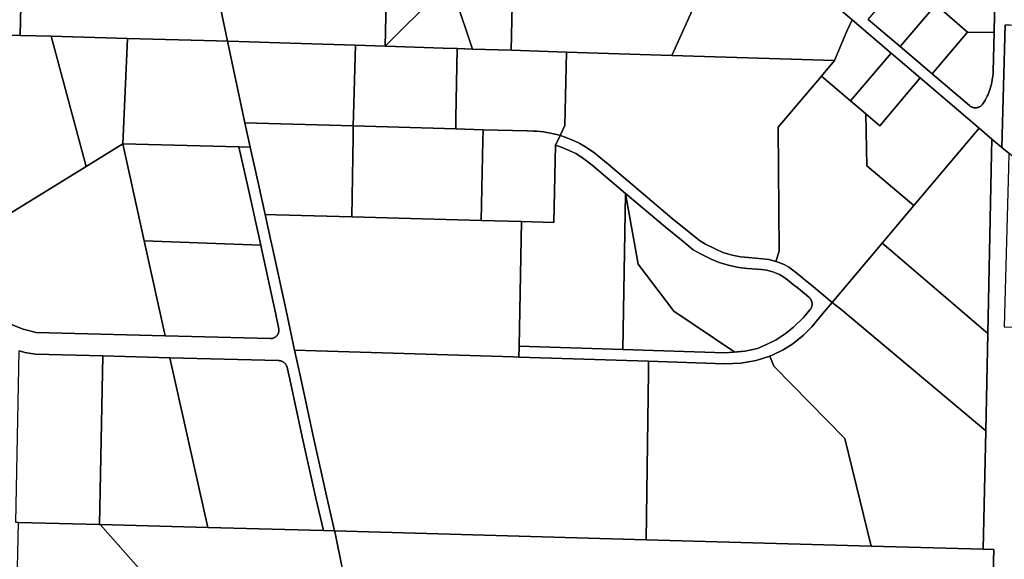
# Model space of a CAD drawing. Header units: feet. Extents: x 1267057 to 1687180, y 137439 to 673336.
# Tile 57 of 159: x 1334577 to 1337281, y 275203 to 276686. Entities that reach past the tile are written whole.
import ezdxf

# ---------------------------------------------------------------- set-up
doc = ezdxf.new("R2010")
doc.units = ezdxf.units.FT
doc.header["$MEASUREMENT"] = 0
doc.layers.add('mercercounty', color=247, linetype='Continuous')

msp = doc.modelspace()

# ---------------------------------------------------------------- linework, layer by layer
at = {"layer": 'mercercounty'}
for points in [[(1333741.5, 277614.3), (1334599.6, 277590.2), (1334598.7, 277547.8), (1334597.3, 277485), (1334592.3, 277259.5), (1334584.9, 276928.3), (1334578.5, 276642.9), (1334272.2, 276651.4)], [(1337283.4, 276672), (1337274.2, 276334.9), (1337247.1, 276358.1), (1337212.2, 276387.8), (1337050.3, 276525.8), (1336970.4, 276593.9), (1336863.2, 276685.3), (1336616.1, 276895.8)], [(1335723.4, 276756.3), (1335580.6, 276613), (1335584.5, 276778)], [(1336907.7, 276686.7), (1336995.2, 276612.1), (1337082.7, 276537.5), (1337185.5, 276449.9), (1337186.2, 276449.3), (1337186.9, 276448.8), (1337187.6, 276448.3), (1337188.3, 276447.8), (1337189, 276447.4), (1337189.8, 276446.9), (1337190.5, 276446.5), (1337191.3, 276446.1), (1337192.1, 276445.8), (1337192.9, 276445.5), (1337193.7, 276445.2), (1337194.5, 276444.9), (1337195.4, 276444.7), (1337196.2, 276444.5), (1337197, 276444.3), (1337197.9, 276444.1), (1337198.8, 276444), (1337199.6, 276443.9), (1337200.5, 276443.9), (1337201.3, 276443.8), (1337202.2, 276443.8), (1337203.1, 276443.8), (1337203.9, 276443.9), (1337204.8, 276444), (1337205.6, 276444.1), (1337206.5, 276444.3), (1337207.3, 276444.4), (1337208.2, 276444.6), (1337209, 276444.9), (1337209.8, 276445.1), (1337210.7, 276445.4), (1337211.5, 276445.8), (1337212.2, 276446.1), (1337213, 276446.5), (1337213.8, 276446.9), (1337214.5, 276447.3), (1337215.3, 276447.8), (1337216, 276448.2), (1337216.7, 276448.7), (1337217.4, 276449.3), (1337218.1, 276449.8), (1337218.7, 276450.4), (1337219.3, 276451), (1337219.9, 276451.6), (1337220.5, 276452.3), (1337221.1, 276452.9), (1337221.6, 276453.6), (1337222.1, 276454.3), (1337222.6, 276455), (1337225.7, 276460), (1337228.7, 276465), (1337231.5, 276470.2), (1337234.1, 276475.5), (1337236.5, 276480.8), (1337238.7, 276486.2), (1337240.8, 276491.7), (1337242.6, 276497.3), (1337244.3, 276502.9), (1337245.8, 276508.6), (1337247.1, 276514.3), (1337248.2, 276520.1), (1337249.1, 276525.9), (1337249.8, 276531.7), (1337250.3, 276537.6), (1337250.6, 276543.4), (1337253, 276650.4), (1337255.9, 276802.2)], [(1335930.8, 276767.9), (1335926.9, 276601.9), (1335821.1, 276605.2), (1335774.4, 276744.9)], [(1334556.9, 275847.5), (1334586.7, 275835.2), (1334623.1, 275826.9), (1334976.9, 275817.5), (1335265.9, 275809.8), (1335266.7, 275809.8), (1335267.5, 275809.8), (1335268.3, 275809.9), (1335269.1, 275810), (1335269.9, 275810.1), (1335270.7, 275810.3), (1335271.5, 275810.4), (1335272.3, 275810.6), (1335273, 275810.9), (1335273.8, 275811.1), (1335274.6, 275811.4), (1335275.3, 275811.7), (1335276.1, 275812.1), (1335276.8, 275812.4), (1335277.5, 275812.8), (1335278.2, 275813.2), (1335278.9, 275813.6), (1335279.5, 275814.1), (1335280.2, 275814.6), (1335280.8, 275815.1), (1335281.4, 275815.6), (1335282, 275816.1), (1335282.6, 275816.7), (1335283.2, 275817.3), (1335283.7, 275817.9), (1335284.2, 275818.5), (1335284.7, 275819.2), (1335285.2, 275819.8), (1335285.6, 275820.5), (1335286, 275821.2), (1335286.4, 275821.9), (1335286.8, 275822.6), (1335287.2, 275823.3), (1335287.5, 275824.1), (1335287.8, 275824.8), (1335288.1, 275825.6), (1335288.3, 275826.3), (1335288.5, 275827.1), (1335288.7, 275827.9), (1335288.9, 275828.7), (1335289, 275829.5), (1335289.2, 275830.3), (1335289.2, 275831.1), (1335289.3, 275831.9), (1335289.3, 275832.7), (1335289.3, 275833.5), (1335289.3, 275834.3), (1335289.2, 275835.1), (1335289.2, 275835.9), (1335279.6, 275880.3), (1335242.2, 276052.9), (1335239.3, 276066.2), (1335203.6, 276227.4), (1335179.6, 276336.6), (1335210.5, 276335.9), (1335232.9, 276233.9), (1335251.4, 276150.6), (1335266.4, 276082.8), (1335271.5, 276059.3), (1335308.9, 275886.6), (1335332.3, 275778), (1335348.1, 275704.9), (1335382.6, 275546.2), (1335420, 275378.1), (1335442.1, 275281.4), (1335411.3, 275282.1), (1335390.7, 275371.5), (1335353.3, 275539.7), (1335318.8, 275698.5), (1335312.7, 275727), (1335312.5, 275727.8), (1335312.4, 275728.7), (1335312.2, 275729.5), (1335312, 275730.4), (1335311.8, 275731.2), (1335311.5, 275732), (1335311.3, 275732.8), (1335310.9, 275733.6), (1335310.6, 275734.4), (1335310.2, 275735.2), (1335309.8, 275736), (1335309.4, 275736.7), (1335309, 275737.5), (1335308.5, 275738.2), (1335308, 275738.9), (1335307.5, 275739.6), (1335306.9, 275740.3), (1335306.4, 275740.9), (1335305.8, 275741.6), (1335305.2, 275742.2), (1335304.5, 275742.7), (1335303.9, 275743.3), (1335303.2, 275743.9), (1335302.5, 275744.4), (1335301.8, 275744.9), (1335301.1, 275745.3), (1335300.4, 275745.8), (1335299.6, 275746.2), (1335298.8, 275746.6), (1335298.1, 275747), (1335297.3, 275747.3), (1335296.5, 275747.6), (1335295.6, 275747.9), (1335294.8, 275748.2), (1335294, 275748.4), (1335293.2, 275748.6), (1335292.3, 275748.8), (1335291.5, 275748.9), (1335290.6, 275749), (1335289.7, 275749.1), (1335288.9, 275749.1), (1335288, 275749.2), (1334989.9, 275757.1), (1334805.5, 275762.1), (1334621.1, 275767), (1334591.2, 275771.1), (1334576.4, 275775.7)], [(1334544.9, 273971.3), (1334574.4, 275304.5), (1334611.8, 275303.5), (1334796.8, 275298.6), (1334798.2, 275298.6), (1334932.3, 275148.2)], [(1335461.9, 275184.5), (1335443.4, 275275), (1335442.1, 275281.4), (1335472.9, 275280.5), (1336297.7, 275257), (1336915.4, 275239.3), (1337223.4, 275230.9), (1337223.4, 275230.9), (1337252, 275230.1), (1337215.2, 273894.9)]]:
    msp.add_lwpolyline(points, dxfattribs=at)
for points in [[(1336367.8, 276587.8), (1336079, 276597.1), (1335926.9, 276601.9), (1335930.8, 276767.9), (1335933.8, 276892.4), (1335936.1, 276992.4), (1335938.5, 277092.4), (1335940.9, 277192.4), (1335942.8, 277275.3), (1335946.2, 277417.6), (1335947.1, 277456.1), (1336536.4, 276961.5), (1336520.8, 276926.5), (1336367.8, 276587.8)], [(1336536.4, 276961.5), (1336616.1, 276895.8), (1336863.2, 276685.3), (1336848.7, 276654), (1336815.3, 276573.4), (1336367.8, 276587.8), (1336520.8, 276926.5), (1336536.4, 276961.5)], [(1334584.9, 276928.3), (1335084.1, 276918.1), (1335112.7, 276794.4), (1335112.8, 276793.5), (1335112.9, 276793.1), (1335143.8, 276649.3), (1335148.5, 276626.9), (1335117.7, 276627.8), (1334873.6, 276634.6), (1334664.1, 276640.5), (1334580, 276642.9), (1334578.5, 276642.9), (1334584.9, 276928.3)], [(1337112.3, 276805.3), (1337255.9, 276802.2), (1337253, 276650.4), (1337180.3, 276652), (1337110.5, 276711.7), (1337112.3, 276805.3)], [(1335148.5, 276626.9), (1335143.8, 276649.3), (1335112.9, 276793.1), (1335144, 276792.1), (1335437.4, 276782.7), (1335584.5, 276778), (1335580.6, 276613), (1335580.6, 276613), (1335499.2, 276615.6), (1335320.2, 276621.4), (1335179.4, 276625.9), (1335148.5, 276626.9)], [(1337091.4, 276724.9), (1336995.2, 276612.1), (1336907.7, 276686.7), (1336997.1, 276791.5), (1337091.4, 276724.9)], [(1335779.1, 276606.5), (1335740.2, 276607.8), (1335582.5, 276612.9), (1335580.6, 276613), (1335580.6, 276613), (1335723.4, 276756.3), (1335725.7, 276754.3), (1335730, 276750.9), (1335736.9, 276747), (1335744.4, 276744.2), (1335752.2, 276742.6), (1335759.7, 276742.3), (1335768.3, 276743.3), (1335774.4, 276744.9), (1335821.1, 276605.2), (1335779.1, 276606.5)], [(1337180.3, 276652), (1337082.7, 276537.5), (1336995.2, 276612.1), (1337091.4, 276724.9), (1337110.5, 276711.7), (1337180.3, 276652)], [(1336815.3, 276573.4), (1336848.7, 276654), (1336863.2, 276685.3), (1336970.4, 276593.9), (1336859, 276462.6), (1336778.9, 276530.5), (1336815.3, 276573.4)], [(1337486.3, 276157.1), (1337405.8, 276224.5), (1337293.8, 276319.5), (1337274.2, 276334.9), (1337283.4, 276672), (1337296.9, 276671.6), (1337455.8, 276667.5), (1337585.8, 276664.1), (1337584.2, 276553.2), (1337578, 276119.4), (1337577.5, 276080.8), (1337561.7, 276094), (1337486.3, 276157.1)], [(1334760.1, 276282.8), (1334441.8, 276086.3), (1334411.6, 276187), (1334272.2, 276651.4), (1334578.5, 276642.9), (1334580, 276642.9), (1334664.1, 276640.5), (1334760.1, 276282.8)], [(1337180.3, 276652), (1337253, 276650.4), (1337250.6, 276543.4), (1337250.3, 276537.6), (1337249.8, 276531.7), (1337249.1, 276525.9), (1337248.2, 276520.1), (1337247.1, 276514.3), (1337245.8, 276508.6), (1337244.3, 276502.9), (1337242.6, 276497.3), (1337240.8, 276491.7), (1337238.7, 276486.2), (1337236.5, 276480.8), (1337234.1, 276475.5), (1337231.5, 276470.2), (1337228.7, 276465), (1337225.7, 276460), (1337222.6, 276455), (1337222.1, 276454.3), (1337221.6, 276453.6), (1337221.1, 276452.9), (1337220.5, 276452.3), (1337219.9, 276451.6), (1337219.3, 276451), (1337218.7, 276450.4), (1337218.1, 276449.8), (1337217.4, 276449.3), (1337216.7, 276448.7), (1337216, 276448.2), (1337215.3, 276447.8), (1337214.5, 276447.3), (1337213.8, 276446.9), (1337213, 276446.5), (1337212.2, 276446.1), (1337211.5, 276445.8), (1337210.7, 276445.4), (1337209.8, 276445.1), (1337209, 276444.9), (1337208.2, 276444.6), (1337207.3, 276444.4), (1337206.5, 276444.3), (1337205.6, 276444.1), (1337204.8, 276444), (1337203.9, 276443.9), (1337203.1, 276443.8), (1337202.2, 276443.8), (1337201.3, 276443.8), (1337200.5, 276443.9), (1337199.6, 276443.9), (1337198.8, 276444), (1337197.9, 276444.1), (1337197, 276444.3), (1337196.2, 276444.5), (1337195.4, 276444.7), (1337194.5, 276444.9), (1337193.7, 276445.2), (1337192.9, 276445.5), (1337192.1, 276445.8), (1337191.3, 276446.1), (1337190.5, 276446.5), (1337189.8, 276446.9), (1337189, 276447.4), (1337188.3, 276447.8), (1337187.6, 276448.3), (1337186.9, 276448.8), (1337186.2, 276449.3), (1337185.5, 276449.9), (1337082.7, 276537.5), (1337180.3, 276652)], [(1334760.1, 276282.8), (1334664.1, 276640.5), (1334873.6, 276634.6), (1334861.1, 276345.1), (1334760.1, 276282.8)], [(1334861.1, 276345.1), (1334873.6, 276634.6), (1335117.7, 276627.8), (1335148.5, 276626.9), (1335195.9, 276402.7), (1335195.9, 276402.6), (1335210.5, 276335.9), (1335179.6, 276336.6), (1334861.1, 276345.1)], [(1335499.2, 276615.6), (1335493.9, 276424), (1335493.4, 276394), (1335195.9, 276402.6), (1335195.9, 276402.7), (1335148.5, 276626.9), (1335179.4, 276625.9), (1335320.2, 276621.4), (1335499.2, 276615.6)], [(1335493.4, 276394), (1335493.9, 276424), (1335499.2, 276615.6), (1335580.6, 276613), (1335582.5, 276612.9), (1335740.2, 276607.8), (1335779.1, 276606.5), (1335775.3, 276415.8), (1335774.7, 276385.8), (1335493.4, 276394)], [(1336062.3, 276367.5), (1336061.7, 276367.6), (1336052.7, 276370.2), (1336043.7, 276372.5), (1336034.6, 276374.5), (1336025.4, 276376.2), (1336016.2, 276377.6), (1336007, 276378.7), (1335997.7, 276379.6), (1335988.4, 276380.1), (1335971.1, 276380.9), (1335849.7, 276383.7), (1335774.7, 276385.8), (1335775.3, 276415.8), (1335779.1, 276606.5), (1335821.1, 276605.2), (1335926.9, 276601.9), (1336079, 276597.1), (1336074.7, 276394.8), (1336061.7, 276367.7), (1336062.3, 276367.5)], [(1336079, 276597.1), (1336367.8, 276587.8), (1336815.3, 276573.4), (1336778.9, 276530.5), (1336660.1, 276390.4), (1336662.5, 276050.2), (1336653.5, 276021.6), (1336650.7, 276022.4), (1336634.6, 276027), (1336617.3, 276029.3), (1336578.5, 276032.3), (1336556.7, 276034.6), (1336533.7, 276039.4), (1336508.3, 276046.7), (1336488.9, 276055), (1336461.1, 276069.2), (1336443.9, 276078.9), (1336415.4, 276101.9), (1336369.2, 276139.5), (1336259.3, 276232.7), (1336247.3, 276243), (1336193.5, 276288.6), (1336152.9, 276322.1), (1336129.5, 276337.7), (1336115.3, 276345.7), (1336098.4, 276353.9), (1336072.3, 276364.3), (1336062.3, 276367.5), (1336061.7, 276367.7), (1336074.7, 276394.8), (1336079, 276597.1)], [(1336900.8, 276427.2), (1336859, 276462.6), (1336970.4, 276593.9), (1337050.3, 276525.8), (1336939.1, 276394.7), (1336900.8, 276427.2)], [(1336808.7, 275909.1), (1336751.8, 275956.3), (1336734.7, 275970.7), (1336721.2, 275981.2), (1336704.4, 275995.2), (1336689.4, 276006.1), (1336676.4, 276013.1), (1336654.7, 276021.3), (1336653.5, 276021.6), (1336662.5, 276050.2), (1336660.1, 276390.4), (1336778.9, 276530.5), (1336859, 276462.6), (1336900.8, 276427.2), (1336904.1, 276284.6), (1337033.1, 276175.2), (1336945.9, 276071.9), (1336808.7, 275909.1)], [(1337212.2, 276387.8), (1337033.1, 276175.2), (1336904.1, 276284.6), (1336900.8, 276427.2), (1336939.1, 276394.7), (1337050.3, 276525.8), (1337212.2, 276387.8)], [(1335489.8, 276144), (1335282.3, 276149.7), (1335251.4, 276150.6), (1335232.9, 276233.9), (1335210.5, 276335.9), (1335195.9, 276402.6), (1335493.4, 276394), (1335493, 276364), (1335489.8, 276144)], [(1335493.4, 276394), (1335774.7, 276385.8), (1335849.7, 276383.7), (1335849.1, 276353.7), (1335844.7, 276134.3), (1335489.8, 276144), (1335493, 276364), (1335493.4, 276394)], [(1335844.7, 276134.3), (1335849.1, 276353.7), (1335849.7, 276383.7), (1335971.1, 276380.9), (1335988.4, 276380.1), (1335997.7, 276379.6), (1336007, 276378.7), (1336016.2, 276377.6), (1336025.4, 276376.2), (1336034.6, 276374.5), (1336043.7, 276372.5), (1336052.7, 276370.2), (1336061.7, 276367.6), (1336049, 276341.2), (1336044.6, 276129.1), (1335955.3, 276131.2), (1335844.7, 276134.3)], [(1337212.2, 276387.8), (1337247.1, 276358.1), (1337246.3, 276317.6), (1337235.9, 275824), (1336968.9, 276052.6), (1336945.9, 276071.9), (1337033.1, 276175.2), (1337212.2, 276387.8)], [(1334760.1, 276282.8), (1334861.1, 276345.1), (1334919.7, 276078.3), (1334976.9, 275817.5), (1334623.1, 275826.9), (1334586.7, 275835.2), (1334556.9, 275847.5), (1334531.9, 275863.6), (1334513.7, 275880.1), (1334497.5, 275907.2), (1334485.1, 275933.4), (1334441.8, 276086.3), (1334760.1, 276282.8)], [(1334919.7, 276078.3), (1334861.1, 276345.1), (1335179.6, 276336.6), (1335203.6, 276227.4), (1335239.3, 276066.2), (1334919.7, 276078.3)], [(1336568.9, 275775.1), (1336603.4, 275782.5), (1336626.5, 275792.2), (1336654.8, 275806.5), (1336679.3, 275822.5), (1336702.7, 275841.4), (1336729.4, 275867.9), (1336747.5, 275888.4), (1336748.1, 275889.1), (1336748.6, 275889.7), (1336749.1, 275890.5), (1336749.5, 275891.2), (1336750, 275891.9), (1336750.4, 275892.7), (1336750.8, 275893.5), (1336751.2, 275894.2), (1336751.5, 275895), (1336751.8, 275895.8), (1336752.1, 275896.7), (1336752.3, 275897.5), (1336752.5, 275898.3), (1336752.7, 275899.2), (1336752.9, 275900), (1336753, 275900.9), (1336753.1, 275901.7), (1336753.2, 275902.6), (1336753.3, 275903.5), (1336753.3, 275904.3), (1336753.3, 275905.2), (1336753.2, 275906.1), (1336753.1, 275906.9), (1336753, 275907.8), (1336752.9, 275908.6), (1336752.7, 275909.5), (1336752.6, 275910.3), (1336752.3, 275911.2), (1336752.1, 275912), (1336751.8, 275912.8), (1336751.5, 275913.6), (1336751.2, 275914.4), (1336750.8, 275915.2), (1336750.4, 275916), (1336750, 275916.7), (1336749.5, 275917.5), (1336749.1, 275918.2), (1336748.6, 275918.9), (1336748.1, 275919.6), (1336747.5, 275920.3), (1336747, 275920.9), (1336746.4, 275921.6), (1336745.8, 275922.2), (1336745.2, 275922.8), (1336744.5, 275923.3), (1336732.5, 275933.3), (1336715.8, 275947.4), (1336702.4, 275957.8), (1336685.9, 275971.5), (1336673.4, 275980.6), (1336663.9, 275985.7), (1336645.2, 275992.7), (1336628.5, 275997.5), (1336614.2, 275999.5), (1336575.7, 276002.4), (1336552, 276005), (1336526.5, 276010.3), (1336498.3, 276018.4), (1336476.2, 276027.8), (1336446.9, 276042.8), (1336427, 276054), (1336398, 276077.4), (1336350.1, 276116.4), (1336241.1, 276208.5), (1336149.8, 276286.3), (1336123, 276306.3), (1336104.5, 276318), (1336088.5, 276326), (1336062.4, 276336.5), (1336049, 276341.2), (1336061.7, 276367.6), (1336062.3, 276367.5), (1336072.3, 276364.3), (1336098.4, 276353.9), (1336115.3, 276345.7), (1336129.5, 276337.7), (1336152.9, 276322.1), (1336193.5, 276288.6), (1336247.3, 276243), (1336259.3, 276232.7), (1336369.2, 276139.5), (1336415.4, 276101.9), (1336443.9, 276078.9), (1336461.1, 276069.2), (1336488.9, 276055), (1336508.3, 276046.7), (1336533.7, 276039.4), (1336556.7, 276034.6), (1336578.5, 276032.3), (1336617.3, 276029.3), (1336634.6, 276027), (1336650.7, 276022.4), (1336653.5, 276021.6), (1336654.7, 276021.3), (1336676.4, 276013.1), (1336689.4, 276006.1), (1336704.4, 275995.2), (1336721.2, 275981.2), (1336734.7, 275970.7), (1336751.8, 275956.3), (1336808.7, 275909.1), (1336782.1, 275877.6), (1336752.2, 275842.2), (1336730, 275819.5), (1336700.6, 275795.7), (1336674.2, 275778.9), (1336645.5, 275764.7), (1336637.4, 275761.5), (1336599.9, 275749.3), (1336557.8, 275742.6), (1336514, 275740.5), (1336304.3, 275747.3), (1336038.2, 275755.9), (1335948.5, 275758.7), (1335949.1, 275788.7), (1336234, 275779.5), (1336515, 275770.5), (1336568.9, 275775.1)], [(1337836.9, 275825.5), (1337828.1, 275439.2), (1337792.8, 273880.7), (1337215.2, 273894.9), (1337252, 275230.1), (1337223.4, 275230.9), (1337230.3, 275556.2), (1337235.9, 275824), (1337246.3, 276317.6), (1337247.1, 276358.1), (1337274.2, 276334.9), (1337293.8, 276319.5), (1337292.6, 276279.1), (1337281.2, 275841.7), (1337476, 275836), (1337836.9, 275825.5)], [(1335955.3, 276131.2), (1336044.6, 276129.1), (1336049, 276341.2), (1336062.4, 276336.5), (1336088.5, 276326), (1336104.5, 276318), (1336123, 276306.3), (1336149.8, 276286.3), (1336241.1, 276208.5), (1336234, 275779.5), (1335949.1, 275788.7), (1335955.3, 276131.2)], [(1336234, 275779.5), (1336241.1, 276208.5), (1336275.9, 276014.4), (1336373.3, 275885.2), (1336541.2, 275772.7), (1336568.9, 275775.1), (1336515, 275770.5), (1336234, 275779.5)], [(1336568.9, 275775.1), (1336541.2, 275772.7), (1336373.3, 275885.2), (1336275.9, 276014.4), (1336241.1, 276208.5), (1336350.1, 276116.4), (1336398, 276077.4), (1336427, 276054), (1336446.9, 276042.8), (1336476.2, 276027.8), (1336498.3, 276018.4), (1336526.5, 276010.3), (1336552, 276005), (1336575.7, 276002.4), (1336614.2, 275999.5), (1336628.5, 275997.5), (1336645.2, 275992.7), (1336663.9, 275985.7), (1336673.4, 275980.6), (1336685.9, 275971.5), (1336702.4, 275957.8), (1336715.8, 275947.4), (1336732.5, 275933.3), (1336744.5, 275923.3), (1336745.2, 275922.8), (1336745.8, 275922.2), (1336746.4, 275921.6), (1336747, 275920.9), (1336747.5, 275920.3), (1336748.1, 275919.6), (1336748.6, 275918.9), (1336749.1, 275918.2), (1336749.5, 275917.5), (1336750, 275916.7), (1336750.4, 275916), (1336750.8, 275915.2), (1336751.2, 275914.4), (1336751.5, 275913.6), (1336751.8, 275912.8), (1336752.1, 275912), (1336752.3, 275911.2), (1336752.6, 275910.3), (1336752.7, 275909.5), (1336752.9, 275908.6), (1336753, 275907.8), (1336753.1, 275906.9), (1336753.2, 275906.1), (1336753.3, 275905.2), (1336753.3, 275904.3), (1336753.3, 275903.5), (1336753.2, 275902.6), (1336753.1, 275901.7), (1336753, 275900.9), (1336752.9, 275900), (1336752.7, 275899.2), (1336752.5, 275898.3), (1336752.3, 275897.5), (1336752.1, 275896.7), (1336751.8, 275895.8), (1336751.5, 275895), (1336751.2, 275894.2), (1336750.8, 275893.5), (1336750.4, 275892.7), (1336750, 275891.9), (1336749.5, 275891.2), (1336749.1, 275890.5), (1336748.6, 275889.7), (1336748.1, 275889.1), (1336747.5, 275888.4), (1336729.4, 275867.9), (1336702.7, 275841.4), (1336679.3, 275822.5), (1336654.8, 275806.5), (1336626.5, 275792.2), (1336603.4, 275782.5), (1336568.9, 275775.1)], [(1335332.3, 275778), (1335308.9, 275886.6), (1335271.5, 276059.3), (1335266.4, 276082.8), (1335251.4, 276150.6), (1335282.3, 276149.7), (1335489.8, 276144), (1335844.7, 276134.3), (1335955.3, 276131.2), (1335949.1, 275788.7), (1335948.5, 275758.7), (1335933.7, 275759.2), (1335332.3, 275778)], [(1334919.7, 276078.3), (1335239.3, 276066.2), (1335242.2, 276052.9), (1335279.6, 275880.3), (1335289.2, 275835.9), (1335289.2, 275835.1), (1335289.3, 275834.3), (1335289.3, 275833.5), (1335289.3, 275832.7), (1335289.3, 275831.9), (1335289.2, 275831.1), (1335289.2, 275830.3), (1335289, 275829.5), (1335288.9, 275828.7), (1335288.7, 275827.9), (1335288.5, 275827.1), (1335288.3, 275826.3), (1335288.1, 275825.6), (1335287.8, 275824.8), (1335287.5, 275824.1), (1335287.2, 275823.3), (1335286.8, 275822.6), (1335286.4, 275821.9), (1335286, 275821.2), (1335285.6, 275820.5), (1335285.2, 275819.8), (1335284.7, 275819.2), (1335284.2, 275818.5), (1335283.7, 275817.9), (1335283.2, 275817.3), (1335282.6, 275816.7), (1335282, 275816.1), (1335281.4, 275815.6), (1335280.8, 275815.1), (1335280.2, 275814.6), (1335279.5, 275814.1), (1335278.9, 275813.6), (1335278.2, 275813.2), (1335277.5, 275812.8), (1335276.8, 275812.4), (1335276.1, 275812.1), (1335275.3, 275811.7), (1335274.6, 275811.4), (1335273.8, 275811.1), (1335273, 275810.9), (1335272.3, 275810.6), (1335271.5, 275810.4), (1335270.7, 275810.3), (1335269.9, 275810.1), (1335269.1, 275810), (1335268.3, 275809.9), (1335267.5, 275809.8), (1335266.7, 275809.8), (1335265.9, 275809.8), (1334976.9, 275817.5), (1334919.7, 276078.3)], [(1337235.9, 275824), (1337230.3, 275556.2), (1336831.9, 275890.2), (1336808.7, 275909.1), (1336945.9, 276071.9), (1336968.9, 276052.6), (1337235.9, 275824)], [(1336915.4, 275239.3), (1336843, 275535.4), (1336648.7, 275733.7), (1336637.4, 275761.5), (1336645.5, 275764.7), (1336674.2, 275778.9), (1336700.6, 275795.7), (1336730, 275819.5), (1336752.2, 275842.2), (1336782.1, 275877.6), (1336808.7, 275909.1), (1336831.9, 275890.2), (1337230.3, 275556.2), (1337223.4, 275230.9), (1336915.4, 275239.3)], [(1335948.5, 275758.7), (1336038.2, 275755.9), (1336304.3, 275747.3), (1336303.9, 275717.3), (1336297.7, 275257), (1335472.9, 275280.5), (1335442.1, 275281.4), (1335420, 275378.1), (1335382.6, 275546.2), (1335348.1, 275704.9), (1335332.3, 275778), (1335933.7, 275759.2), (1335948.5, 275758.7)], [(1334796.8, 275298.6), (1334611.8, 275303.5), (1334574.4, 275304.5), (1334566.8, 275304.7), (1334576.4, 275775.7), (1334591.2, 275771.1), (1334621.1, 275767), (1334805.5, 275762.1), (1334796.8, 275298.6)], [(1334989.9, 275757.1), (1335094.1, 275290.7), (1334798.2, 275298.6), (1334796.8, 275298.6), (1334805.5, 275762.1), (1334989.9, 275757.1)], [(1335094.1, 275290.7), (1334989.9, 275757.1), (1335288, 275749.2), (1335288.9, 275749.1), (1335289.7, 275749.1), (1335290.6, 275749), (1335291.5, 275748.9), (1335292.3, 275748.8), (1335293.2, 275748.6), (1335294, 275748.4), (1335294.8, 275748.2), (1335295.6, 275747.9), (1335296.5, 275747.6), (1335297.3, 275747.3), (1335298.1, 275747), (1335298.8, 275746.6), (1335299.6, 275746.2), (1335300.4, 275745.8), (1335301.1, 275745.3), (1335301.8, 275744.9), (1335302.5, 275744.4), (1335303.2, 275743.9), (1335303.9, 275743.3), (1335304.5, 275742.7), (1335305.2, 275742.2), (1335305.8, 275741.6), (1335306.4, 275740.9), (1335306.9, 275740.3), (1335307.5, 275739.6), (1335308, 275738.9), (1335308.5, 275738.2), (1335309, 275737.5), (1335309.4, 275736.7), (1335309.8, 275736), (1335310.2, 275735.2), (1335310.6, 275734.4), (1335310.9, 275733.6), (1335311.3, 275732.8), (1335311.5, 275732), (1335311.8, 275731.2), (1335312, 275730.4), (1335312.2, 275729.5), (1335312.4, 275728.7), (1335312.5, 275727.8), (1335312.7, 275727), (1335318.8, 275698.5), (1335353.3, 275539.7), (1335390.7, 275371.5), (1335411.3, 275282.1), (1335094.1, 275290.7)], [(1336637.4, 275761.5), (1336648.7, 275733.7), (1336843, 275535.4), (1336915.4, 275239.3), (1336297.7, 275257), (1336303.9, 275717.3), (1336304.3, 275747.3), (1336514, 275740.5), (1336557.8, 275742.6), (1336599.9, 275749.3), (1336637.4, 275761.5)], [(1335411.3, 275282.1), (1335442.1, 275281.4), (1335443.4, 275275), (1335461.9, 275184.5), (1335497.6, 275013.6), (1335499.4, 275005.2), (1335468.7, 275005.5), (1335174.6, 275008.1), (1334932.3, 275148.2), (1334798.2, 275298.6), (1335094.1, 275290.7), (1335411.3, 275282.1)]]:
    msp.add_lwpolyline(points, close=True, dxfattribs=at)

doc.saveas('drawing.dxf')
